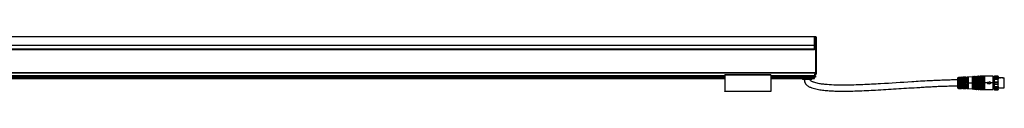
# Model space of a CAD drawing. Header units: millimetres. Extents: x -1015 to 3525, y 357 to 841.
# Tile 20 of 20: x 2443 to 3525, y 570 to 630. Entities that reach past the tile are written whole.
import ezdxf

# ---------------------------------------------------------------- set-up
doc = ezdxf.new("R2010")
doc.units = ezdxf.units.MM

# ---------------------------------------------------------------- blocks, each defined once
blk = doc.blocks.new('Drawing View6')
at = {"color": 7, "linetype": 'Continuous', "lineweight": 25}
for p, q in [((11.2, 46.9), (-1484.7, 46.9)), ((11.2, 37.7), (11.2, 46.9)), ((12.8, 46.9), (11.2, 46.9)), ((11.2, 46.9), (11.2, 37.7)), ((12.8, 37.7), (12.8, 46.9)), ((13.3, 46.4), (13.3, 37.7)), ((-1484.7, 37.7), (11.2, 37.7)), ((11.2, 33.2), (-1484.7, 33.2)), ((11.2, 32.9), (-1484.7, 32.9)), ((11.2, 33.2), (11.2, 37.7)), ((11.2, 33.2), (11.2, 32.9)), ((11.2, 32.9), (11.2, 32.9)), ((11.2, 37.7), (12.8, 37.7)), ((11.2, 37.7), (11.2, 32.4)), ((12.8, 7.7), (12.8, 37.7)), ((13.3, 37.7), (12.8, 37.7)), ((13.3, 37.7), (13.3, 14)), ((11.2, 32.4), (-1484.8, 32.4)), ((13.3, 11.8), (13.3, 7.7)), ((-1486.2, 7.7), (12.8, 7.7)), ((-1486.2, 7.4), (12.8, 7.4)), ((-1386.5, 4.3), (-87, 4.3)), ((-1386.5, 4.1), (-87, 4.1)), ((-1386.5, 2.8), (-87, 2.8)), ((-1386.5, 2.7), (-87, 2.7)), ((-1386.5, 1.8), (-87, 1.8)), ((-1386.5, 1), (-87, 1)), ((-1386.5, 0.9), (-87, 0.9)), ((-36.5, 4.9), (-87, 4.9)), ((-87, 4.7), (-87, -12.9)), ((-36.5, 4.7), (-87, 4.7)), ((-36.5, 4.7), (-36.5, -12.9)), ((-36.5, 4.3), (11.2, 4.3)), ((-36.5, 4.1), (11.2, 4.1)), ((-36.5, 2.8), (11.2, 2.8)), ((-36.5, 2.7), (11.2, 2.7)), ((-36.5, 1.8), (11.2, 1.8)), ((-36.5, 1), (11.2, 1)), ((-36.5, 0.9), (11.2, 0.9)), ((-1.8, 0.9), (-1.8, 0)), ((8.3, 0), (-1.8, 0)), ((8.3, 0), (8.3, 0.9)), ((12.3, 2.5), (11.2, 2.5)), ((11.2, 5.7), (11.2, 4.3)), ((11.2, 5.7), (12.8, 5.7)), ((11.2, 5.5), (12.8, 5.5)), ((11.2, 4.3), (11.2, 4.1)), ((11.2, 4.1), (11.2, 2.8)), ((12.3, 4), (11.2, 4)), ((11.2, 2.8), (11.2, 2.7)), ((11.2, 1.8), (11.2, 2.7)), ((11.2, 1), (11.2, 1.8)), ((11.2, 0.9), (11.2, 1)), ((12.3, 4), (12.3, 2.5)), ((13.3, 7.7), (12.8, 7.7)), ((12.8, 7.4), (12.8, 7.7)), ((12.8, 5.7), (12.8, 7.4)), ((12.8, 5.5), (12.8, 5.7)), ((13.3, 7.7), (13.3, 6)), ((168.4, 1.2), (168.4, -3.8)), ((172.7, 2.3), (169.4, 2.2)), ((169.4, 2.2), (169.4, -3.7)), ((170.3, -3.8), (170.3, 1.9)), ((170.5, -3.9), (170.5, 1.8)), ((170.6, 1.6), (170.6, -3.8)), ((171.1, 2.1), (170.9, 2.1)), ((170.9, 1.9), (170.9, 1.7)), ((171.1, 1.9), (170.9, 1.9)), ((171.1, 1.7), (170.9, 1.7)), ((171.1, 1.9), (171.1, 1.7)), ((171.5, -3.8), (171.5, 1.6)), ((171.6, 1.8), (171.6, -9.4)), ((171.8, 1.9), (171.8, -3.7)), ((172.7, -1.7), (172.7, 2.3)), ((172.9, 2.1), (172.9, -1.8)), ((173.8, 2), (173, 2)), ((173, 2), (173, -1.8)), ((173.8, -1.8), (173.8, 2)), ((174, -1.7), (174, 2.1)), ((177.5, 2.3), (174.2, 2.3)), ((174.2, 2.3), (174.2, -1.7)), ((175.1, -3.8), (175.1, 2)), ((175.3, -3.9), (175.3, 1.8)), ((175.4, 1.7), (175.4, -9.3)), ((175.7, 2), (175.9, 2)), ((175.7, 2), (175.7, 2)), ((175.9, 2), (175.7, 2)), ((175.7, 1.8), (175.9, 1.8)), ((175.9, 2), (175.9, 2)), ((176.2, -9.3), (176.2, 1.7)), ((176.4, 1.8), (176.4, -9.4)), ((176.6, 2), (176.6, -3.7)), ((177.5, -1.7), (177.5, 2.3)), ((177.7, 2.2), (177.7, -1.7)), ((178.7, 2), (177.8, 2)), ((177.8, 2), (177.8, -1.8)), ((178.7, -1.8), (178.7, 2)), ((178.8, -1.7), (178.8, 2.2)), ((179.7, 2.4), (179, 2.4)), ((179, 2.4), (179, -1.7)), ((179.7, -3.8), (179.7, 2.4)), ((185, 2.7), (180.2, 2.4)), ((180.2, 2.4), (180.2, -3.8)), ((185, -3.8), (185, 2.7)), ((185.2, 2.9), (185.2, -3.8)), ((185.7, 2.9), (185.7, -3.8)), ((187, 2.9), (185.9, 2.8)), ((185.9, 2.8), (185.9, -3.8)), ((187, -3.8), (187, 2.9)), ((187.2, 3), (187.2, -3.8)), ((187.7, 3.1), (187.7, -3.8)), ((189, 3), (187.9, 3)), ((187.9, 3), (187.9, -3.8)), ((189, -3.8), (189, 3)), ((189.2, 3.2), (189.2, -3.8)), ((189.7, 3.2), (189.7, -3.8)), ((191, 3.2), (189.9, 3.1)), ((189.9, 3.1), (189.9, -3.8)), ((191, -3.8), (191, 3.2)), ((191.2, 3.3), (191.2, -3.8)), ((191.7, 3.3), (191.7, -3.8)), ((193, 3.3), (191.9, 3.2)), ((191.9, 3.2), (191.9, -3.8)), ((193, -3.8), (193, 3.3)), ((193.2, 3.5), (193.2, -3.8)), ((193.7, 3.5), (193.7, -3.8)), ((195, 3.4), (193.9, 3.4)), ((193.9, 3.4), (193.9, -3.8)), ((195, -3.8), (195, 3.4)), ((195.2, 3.5), (195.2, -3.8)), ((195.7, 3.5), (195.7, -3.8)), ((197, 3.4), (195.9, 3.4)), ((195.9, 3.4), (195.9, -3.8)), ((197, -3.8), (197, 3.4)), ((197.2, 3.5), (197.2, -3.8)), ((197.7, 3.5), (197.7, -3.8)), ((207.4, 3.4), (197.9, 3.4)), ((197.9, 3.4), (197.9, -3.8)), ((207.4, -3.8), (207.4, 3.4)), ((208.7, 0.9), (207.4, 0.9)), ((208.7, 0.2), (209, 1)), ((209, 3.7), (208.7, 3.2)), ((208.7, 3.1), (209, 3.6)), ((208.7, 3.2), (208.7, 3.1)), ((208.7, 3.1), (213.2, 3.1)), ((208.7, 3.1), (208.7, 2)), ((209, 2.1), (208.7, 2)), ((208.7, 2), (208.7, 0.2)), ((208.7, 0.2), (213.2, 0.2)), ((208.7, 0.2), (208.7, -2.6)), ((212.9, 3.7), (209, 3.7)), ((209, 3.7), (209, 3.6)), ((209, 3.6), (212.9, 3.6)), ((209, 2.1), (209, 1.5)), ((209, 1.5), (209, 1)), ((209, 1), (212.9, 1)), ((209, 2.1), (212.9, 2.1)), ((213.2, 2), (212.9, 2.1)), ((213.2, 3.2), (212.9, 3.7)), ((212.9, 3.6), (212.9, 3.7)), ((212.9, 3.6), (213.2, 3.1)), ((212.9, 1.5), (212.9, 2.1)), ((212.9, 1), (212.9, 1.5)), ((212.9, 1), (213.2, 0.2)), ((213.2, 3.1), (213.2, 3.2)), ((213.2, 2), (213.2, 3.1)), ((213.2, 0.2), (213.2, 2)), ((213.6, 1.6), (213.2, 1.6)), ((213.2, -2.6), (213.2, 0.2)), ((213.6, 1.6), (213.8, 1.6)), ((214.6, 1.6), (213.8, 1.6)), ((214.6, 1.6), (214.8, 1.6)), ((215.6, 1.6), (214.8, 1.6)), ((215.6, 1.6), (215.8, 1.6)), ((216.6, 1.6), (215.8, 1.6)), ((216.6, 1.6), (216.8, 1.6)), ((217.6, 1.6), (216.8, 1.6)), ((217.6, 1.6), (217.8, 1.6)), ((218.6, 1.6), (217.8, 1.6)), ((218.6, 1.6), (219.8, 1.6)), ((219.8, -9.2), (219.8, 1.6)), ((168.4, -3.8), (168.4, -8.8)), ((168.4, -3.8), (169.4, -3.8)), ((169.4, -3.7), (169.4, -3.8)), ((170.3, -3.8), (169.4, -3.8)), ((169.4, -3.8), (169.4, -9.8)), ((169.4, -9.8), (172.7, -9.9)), ((170.3, -3.9), (170.3, -3.8)), ((170.3, -9.5), (170.3, -3.9)), ((170.5, -9.4), (170.5, -3.9)), ((170.6, -3.8), (170.6, -9.2)), ((170.9, -9.5), (171.1, -9.5)), ((170.9, -9.7), (171.1, -9.7)), ((170.9, -9.3), (171.1, -9.3)), ((170.9, -9.5), (170.9, -9.3)), ((171.1, -9.5), (171.1, -9.3)), ((171.5, -9.2), (171.5, -3.8)), ((171.8, -3.7), (171.8, -3.8)), ((171.8, -3.8), (171.8, -9.5)), ((175.1, -3.8), (171.8, -3.8)), ((172.7, -9.9), (172.7, -5.8)), ((172.9, -5.8), (172.9, -9.7)), ((173, -5.7), (173, -9.6)), ((173, -9.6), (173.8, -9.6)), ((173.5, -2.1), (173.3, -2.1)), ((173.3, -2.2), (173.5, -2.2)), ((173.3, -2.4), (173.5, -2.4)), ((173.5, -5.1), (173.3, -5.1)), ((173.3, -5.4), (173.5, -5.4)), ((173.5, -5.3), (173.3, -5.3)), ((173.5, -5.3), (173.5, -5.3)), ((173.8, -9.6), (173.8, -5.7)), ((174, -9.7), (174, -5.8)), ((174.2, -5.8), (174.2, -9.9)), ((174.2, -9.9), (177.5, -9.9)), ((175.1, -3.9), (175.1, -3.8)), ((175.1, -9.6), (175.1, -3.9)), ((175.3, -9.4), (175.3, -3.9)), ((175.9, -9.4), (175.7, -9.4)), ((175.9, -9.6), (175.7, -9.6)), ((175.7, -9.6), (175.7, -9.6)), ((175.7, -9.6), (175.9, -9.6)), ((175.9, -9.6), (175.9, -9.6)), ((176.6, -3.7), (176.6, -3.8)), ((176.6, -3.8), (176.6, -9.6)), ((179.7, -3.8), (176.6, -3.8)), ((177.5, -1.7), (177.5, -2)), ((177.5, -9.9), (177.5, -5.8)), ((177.7, -1.9), (177.7, -1.9)), ((177.7, -1.9), (177.7, -1.9)), ((177.7, -1.9), (177.7, -1.9)), ((177.7, -1.9), (177.7, -1.9)), ((177.7, -5.6), (177.7, -5.6)), ((177.7, -5.6), (177.7, -5.6)), ((177.7, -5.6), (177.7, -5.6)), ((177.7, -5.8), (177.7, -9.8)), ((177.9, -5.4), (177.8, -5.4)), ((177.8, -5.7), (177.8, -9.6)), ((177.8, -9.6), (178.7, -9.6)), ((178.2, -5.3), (178, -5.3)), ((178.3, -2.1), (178.1, -2.1)), ((178.1, -2.2), (178.3, -2.2)), ((178.3, -5.3), (178.1, -5.3)), ((178.1, -5.4), (178.3, -5.4)), ((178.3, -2.2), (178.4, -2.2)), ((178.4, -5.3), (178.3, -5.3)), ((178.7, -9.6), (178.7, -5.7)), ((178.8, -1.7), (178.8, -1.8)), ((178.8, -1.8), (178.9, -1.8)), ((178.8, -1.8), (178.9, -1.8)), ((178.8, -1.8), (178.9, -1.8)), ((178.8, -1.8), (178.9, -1.8)), ((178.8, -1.8), (178.8, -1.8)), ((178.9, -5.7), (178.8, -5.7)), ((178.8, -5.7), (178.9, -5.7)), ((178.8, -5.7), (178.8, -5.8)), ((178.8, -5.7), (178.8, -5.7)), ((178.8, -9.8), (178.8, -5.8)), ((179, -5.9), (179, -5.7)), ((179, -5.9), (179, -10)), ((179, -10), (179.7, -10)), ((179.7, -3.8), (180.2, -3.8)), ((179.7, -3.9), (179.7, -3.8)), ((179.7, -10), (179.7, -3.9)), ((180.2, -3.8), (185, -3.8)), ((180.2, -3.8), (180.2, -3.9)), ((180.2, -3.9), (180.2, -10)), ((180.2, -10), (185, -10.3)), ((185, -3.8), (185.2, -3.8)), ((185, -3.9), (185, -3.8)), ((185, -10.3), (185, -3.9)), ((185.4, -3.8), (185.2, -3.8)), ((185.2, -3.8), (185.2, -3.9)), ((185.2, -3.9), (185.2, -10.5)), ((185.7, -3.8), (185.4, -3.8)), ((185.7, -3.8), (185.9, -3.8)), ((185.7, -3.8), (185.7, -10.5)), ((185.9, -3.8), (185.9, -3.9)), ((185.9, -3.8), (185.9, -3.8)), ((187, -3.8), (185.9, -3.8)), ((185.9, -3.9), (185.9, -10.4)), ((185.9, -10.4), (187, -10.5)), ((187, -3.9), (187, -3.8)), ((187, -3.8), (187.2, -3.8)), ((187, -10.5), (187, -3.9)), ((187.4, -3.8), (187.2, -3.8)), ((187.2, -3.8), (187.2, -3.9)), ((187.2, -3.9), (187.2, -10.6)), ((187.7, -3.8), (187.4, -3.8)), ((187.7, -3.8), (187.9, -3.8)), ((187.7, -3.8), (187.7, -10.7)), ((187.9, -3.8), (187.9, -3.8)), ((187.9, -3.8), (187.9, -3.9)), ((189, -3.8), (187.9, -3.8)), ((187.9, -3.9), (187.9, -10.6)), ((187.9, -10.6), (189, -10.6)), ((189, -3.8), (189.2, -3.8)), ((189, -3.9), (189, -3.8)), ((189, -10.6), (189, -3.9)), ((189.2, -3.8), (189.2, -3.9)), ((189.4, -3.8), (189.2, -3.8)), ((189.2, -3.9), (189.2, -10.8)), ((189.7, -3.8), (189.4, -3.8)), ((189.7, -3.8), (189.9, -3.8)), ((189.7, -3.8), (189.7, -10.8)), ((189.9, -3.8), (189.9, -3.8)), ((189.9, -3.8), (189.9, -3.9)), ((191, -3.8), (189.9, -3.8)), ((189.9, -3.9), (189.9, -10.7)), ((189.9, -10.7), (191, -10.8)), ((191, -3.9), (191, -3.8)), ((191, -3.8), (191.2, -3.8)), ((191, -10.8), (191, -3.9)), ((191.4, -3.8), (191.2, -3.8)), ((191.2, -3.8), (191.2, -3.9)), ((191.2, -3.9), (191.2, -10.9)), ((191.7, -3.8), (191.4, -3.8)), ((191.7, -3.8), (191.9, -3.8)), ((191.7, -3.8), (191.7, -10.9)), ((191.9, -3.8), (191.9, -3.8)), ((191.9, -3.8), (191.9, -3.9)), ((193, -3.8), (191.9, -3.8)), ((191.9, -3.9), (191.9, -10.8)), ((193, -3.8), (193.2, -3.8)), ((193, -3.9), (193, -3.8)), ((193, -10.9), (193, -3.9)), ((193.2, -3.8), (193.2, -3.9)), ((193.4, -3.8), (193.2, -3.8)), ((193.2, -3.9), (193.2, -11.1)), ((193.7, -3.8), (193.4, -3.8)), ((193.7, -3.8), (193.9, -3.8)), ((193.7, -3.8), (193.7, -11.1)), ((193.9, -3.8), (193.9, -3.9)), ((195, -3.8), (193.9, -3.8)), ((193.9, -3.9), (193.9, -10.9)), ((195, -3.8), (195.2, -3.8)), ((195, -3.9), (195, -3.8)), ((195, -10.9), (195, -3.9)), ((195.4, -3.8), (195.2, -3.8)), ((195.2, -3.8), (195.2, -3.9)), ((195.2, -3.9), (195.2, -11.1)), ((195.7, -3.8), (195.4, -3.8)), ((195.7, -3.8), (195.9, -3.8)), ((195.7, -3.8), (195.7, -11.1)), ((195.9, -3.8), (195.9, -3.9)), ((197, -3.8), (195.9, -3.8)), ((195.9, -3.9), (195.9, -10.9)), ((197, -3.8), (197.2, -3.8)), ((197, -3.9), (197, -3.8)), ((197, -10.9), (197, -3.9)), ((197.4, -3.8), (197.2, -3.8)), ((197.2, -3.8), (197.2, -3.9)), ((197.2, -3.9), (197.2, -11.1)), ((197.7, -3.8), (197.4, -3.8)), ((197.7, -3.8), (197.9, -3.8)), ((197.7, -3.8), (197.7, -11.1)), ((197.9, -3.8), (197.9, -3.9)), ((199.3, -3.8), (197.9, -3.8)), ((197.9, -3.9), (197.9, -10.9)), ((201.2, -3.8), (199.5, -3.8)), ((201.2, -2.9), (201.2, -3.8)), ((201.2, -2.9), (203.7, -2.9)), ((201.2, -3.8), (201.2, -4.7)), ((203.7, -4.7), (201.2, -4.7)), ((203.7, -2.3), (203.7, -2.9)), ((203.7, -2.3), (205.7, -3.8)), ((205.7, -3.8), (203.7, -5.3)), ((203.7, -4.7), (203.7, -5.3)), ((207.4, -3.8), (205.7, -3.8)), ((207.4, -10.9), (207.4, -3.8)), ((208.7, -3.8), (207.4, -3.8)), ((207.4, -8.5), (208.7, -8.5)), ((208.7, -2.6), (213.2, -2.6)), ((208.7, -7.8), (213.2, -7.8)), ((208.7, -9.6), (209, -9.7)), ((208.7, -10.7), (213.2, -10.7)), ((208.7, -2.6), (208.7, -5.1)), ((209, -2.9), (208.7, -2.6)), ((208.7, -5.1), (209, -4.7)), ((208.7, -5.1), (213.2, -5.1)), ((208.7, -5.1), (208.7, -7.8)), ((209, -8.6), (208.7, -7.8)), ((208.7, -7.8), (208.7, -9.6)), ((208.7, -9.6), (208.7, -10.7)), ((209, -11.2), (208.7, -10.7)), ((208.7, -10.7), (208.7, -10.8)), ((208.7, -10.8), (209, -11.3)), ((209, -2.9), (209, -3.8)), ((209, -3.8), (209, -4.7)), ((209, -4.7), (212.9, -4.7)), ((209, -8.6), (209, -9.1)), ((209, -9.1), (209, -9.7)), ((209, -9.7), (212.9, -9.7)), ((209, -2.9), (212.9, -2.9)), ((209, -8.6), (212.9, -8.6)), ((213.2, -2.6), (212.9, -2.9)), ((213.2, -7.8), (212.9, -8.6)), ((213.2, -10.7), (212.9, -11.2)), ((212.9, -3.8), (212.9, -2.9)), ((212.9, -4.7), (212.9, -3.8)), ((212.9, -4.7), (213.2, -5.1)), ((212.9, -9.1), (212.9, -8.6)), ((212.9, -9.7), (212.9, -9.1)), ((212.9, -9.7), (213.2, -9.6)), ((212.9, -11.3), (213.2, -10.8)), ((213.2, -5.1), (213.2, -2.6)), ((213.2, -7.8), (213.2, -5.1)), ((213.2, -9.6), (213.2, -7.8)), ((213.2, -9.2), (214.1, -9.2)), ((213.2, -10.7), (213.2, -9.6)), ((213.2, -10.8), (213.2, -10.7)), ((214.1, -9.2), (214.3, -9.2)), ((214.3, -9.2), (215.1, -9.2)), ((215.1, -9.2), (215.3, -9.2)), ((215.3, -9.2), (216.1, -9.2)), ((216.1, -9.2), (216.3, -9.2)), ((216.3, -9.2), (217.1, -9.2)), ((217.1, -9.2), (217.3, -9.2)), ((217.3, -9.2), (218.1, -9.2)), ((218.1, -9.2), (218.4, -9.2)), ((218.4, -9.2), (219, -9.2)), ((219, -9.2), (219.8, -9.2)), ((-87, -12.9), (-36.5, -12.9)), ((-36.5, -13.1), (-87, -13.1)), ((191.9, -10.8), (193, -10.9)), ((193.9, -10.9), (195, -10.9)), ((195.9, -10.9), (197, -10.9)), ((197.9, -10.9), (207.4, -10.9)), ((209, -11.2), (209, -11.3)), ((209, -11.3), (212.9, -11.3)), ((209, -11.2), (212.9, -11.2)), ((212.9, -11.3), (212.9, -11.2))]:
    blk.add_line(p, q, dxfattribs=at)
at = {"color": 7, "linetype": 'Continuous', "lineweight": 25, "flags": 128}
for points in [[(12.8, 7.4), (12.8, 7.4), (12.9, 7.4), (13, 7.5), (13.1, 7.5), (13.2, 7.5), (13.2, 7.6), (13.2, 7.6), (13.3, 7.7)], [(12.8, 5.7), (12.8, 5.7), (12.9, 5.8), (13, 5.8), (13.1, 5.8), (13.2, 5.9), (13.2, 5.9), (13.2, 5.9), (13.3, 6)], [(175.9, 2.2), (175.8, 2.2), (175.7, 2.2)], [(175.7, -9.8), (175.9, -9.8), (175.9, -9.8)], [(178.1, -2.4), (178.3, -2.4), (178.3, -2.4)], [(178.3, -5.1), (178.2, -5.1), (178.1, -5.1)]]:
    blk.add_lwpolyline(points, dxfattribs=at)
at = {"color": 7, "linetype": 'Continuous', "lineweight": 25}
for centre, radius, start, end in [((12.8, 46.4), 0.5, 0, 90), ((12.8, 6), 0.5, 270, 360), ((169.5, 1.2), 1, 90.9414, 180), ((172.7, 2.1), 0.2, 19.064, 90.9414), ((173, 2.2), 0.2, 199.064, 270), ((173.8, 2.2), 0.2, 270, 344.7892), ((174.2, 2.1), 0.2, 90.9414, 164.7892), ((177.5, 2.1), 0.2, 7.4808, 90.9414), ((177.8, 2.2), 0.2, 187.4808, 270), ((178.7, 2.2), 0.2, 270, 356.2939), ((179, 2.2), 0.2, 90.9414, 176.2939), ((179.6, 10.4), 8, 270.9414, 274.0718), ((185, 2.9), 0.2, 274.0718, 340.4937), ((185.4, 2.8), 0.3, 27.65, 160.4937), ((185.9, 3), 0.2, 207.65, 274.0718), ((187, 3.1), 0.2, 274.0718, 340.4937), ((187.4, 2.9), 0.3, 27.65, 160.4937), ((187.9, 3.2), 0.2, 207.65, 274.0718), ((189, 3.2), 0.2, 274.0718, 340.4937), ((189.4, 3.1), 0.3, 27.65, 160.4937), ((189.9, 3.3), 0.2, 207.65, 274.0718), ((191, 3.4), 0.2, 274.0718, 340.4937), ((191.4, 3.2), 0.3, 27.65, 160.4937), ((191.9, 3.4), 0.2, 207.65, 274.0718), ((193, 3.5), 0.2, 274.0718, 340.4937), ((193.4, 3.4), 0.3, 23.5782, 160.4937), ((193.9, 3.6), 0.2, 203.5782, 270), ((195, 3.6), 0.2, 270, 336.4218), ((195.4, 3.4), 0.3, 23.5782, 156.4218), ((195.9, 3.6), 0.2, 203.5782, 270), ((197, 3.6), 0.2, 270, 336.4218), ((197.4, 3.4), 0.3, 23.5782, 156.4218), ((197.9, 3.6), 0.2, 203.5782, 270), ((169.5, -8.8), 1, 180, 269.0586), ((172.7, -9.7), 0.2, 269.0586, 340.936), ((173, -9.8), 0.2, 90, 160.936), ((173.8, -9.8), 0.2, 15.2108, 90), ((174.2, -9.7), 0.2, 195.2108, 269.0586), ((177.5, -9.7), 0.2, 269.0586, 352.5192), ((177.8, -9.8), 0.2, 90, 172.5192), ((180.2, -2.3), 2.07, 176.6465, 180.9093), ((178.7, -9.8), 0.2, 3.7061, 90), ((179, -9.8), 0.2, 183.7061, 269.0586), ((179.6, -18), 8, 85.9282, 89.0586), ((185, -10.5), 0.2, 19.5063, 85.9282), ((185.4, -10.4), 0.3, 199.5063, 332.35), ((185.9, -10.6), 0.2, 85.9282, 152.35), ((187, -10.7), 0.2, 19.5063, 85.9282), ((187.4, -10.5), 0.3, 199.5063, 332.35), ((187.9, -10.8), 0.2, 85.9282, 152.35), ((189, -10.8), 0.2, 19.5063, 85.9282), ((189.4, -10.7), 0.3, 199.5063, 332.35), ((189.9, -10.9), 0.2, 85.9282, 152.35), ((191, -11), 0.2, 19.5063, 85.9282), ((191.4, -10.8), 0.3, 199.5063, 332.35), ((191.9, -11), 0.2, 85.9282, 152.35), ((193, -11.1), 0.2, 19.5063, 85.9282), ((193.4, -10.9), 0.3, 199.5063, 336.4218), ((193.9, -11.1), 0.2, 90, 156.4218), ((195, -11.1), 0.2, 23.5782, 90), ((195.4, -10.9), 0.3, 203.5782, 336.4218), ((195.9, -11.1), 0.2, 90, 156.4218), ((197, -11.1), 0.2, 23.5782, 90), ((197.4, -10.9), 0.3, 203.5782, 336.4218), ((197.9, -11.1), 0.2, 90, 156.4218)]:
    blk.add_arc(centre, radius, start, end, dxfattribs=at)
for points, knots in [([(13.3, 14), (13.3, 13.9), (13.2, 13.8), (13.2, 13.7), (13.2, 13.6), (13.2, 13.3), (13.2, 13.1), (13.2, 12.7), (13.2, 12.5), (13.2, 12.2), (13.2, 12.1), (13.2, 12), (13.3, 11.9), (13.3, 11.8)], [0, 0, 0, 0, 0.125, 0.125, 0.25, 0.25, 0.5, 0.5, 0.75, 0.75, 0.875, 0.875, 1, 1, 1, 1]), ([(-87, 4.7), (-87, 4.7), (-87, 4.8), (-87, 4.8), (-87, 4.9), (-87, 4.9), (-87, 4.9), (-87, 4.9)], [0, 0, 0, 0, 0.213617, 0.427234, 0.64085, 0.854467, 1, 1, 1, 1]), ([(-36.5, 4.9), (-36.5, 4.9), (-36.5, 4.9), (-36.5, 4.9), (-36.5, 4.8), (-36.5, 4.8), (-36.5, 4.7), (-36.5, 4.7)], [0, 0, 0, 0, 0.145533, 0.35915, 0.572766, 0.786383, 1, 1, 1, 1]), ([(0, 0), (0.1, -0.9), (0.3, -2.6), (1.4, -4.7), (2.7, -6.1), (4.1, -7.2), (5.5, -8), (7, -8.7), (9.8, -9.8), (14.1, -10.9), (20, -11.8), (26, -12.4), (32.1, -12.7), (42.8, -13), (58.3, -12.7), (79.3, -11.7), (101, -10.3), (118.2, -9.2), (130.1, -8.5), (136.4, -8.1), (141.6, -7.9), (146.2, -7.6), (150.6, -7.4), (155.9, -7.3), (162, -7.1), (166.2, -7.1), (168.4, -7)], [0, 0, 0, 0, 0.01549, 0.028834, 0.040071, 0.049451, 0.059342, 0.068165, 0.077135, 0.110812, 0.145272, 0.180041, 0.214776, 0.249589, 0.365641, 0.48164, 0.611595, 0.741531, 0.779646, 0.816252, 0.850376, 0.870188, 0.895757, 0.926517, 0.961647, 1, 1, 1, 1]), ([(170.9, 2.1), (170.9, 2.1), (170.7, 2.1), (170.4, 2), (170.3, 1.9), (170.3, 1.9), (170.3, 1.9)], [0, 0, 0, 0, 0.267981, 0.546138, 0.772629, 1, 1, 1, 1]), ([(170.5, 1.8), (170.5, 1.8), (170.5, 1.8), (170.6, 1.9), (170.8, 1.9), (170.9, 1.9), (170.9, 1.9)], [0, 0, 0, 0, 0.251896, 0.502235, 0.751514, 1, 1, 1, 1]), ([(170.9, 1.7), (170.9, 1.7), (170.8, 1.7), (170.7, 1.7), (170.7, 1.7), (170.7, 1.7), (170.6, 1.6)], [0, 0, 0, 0, 0.243752, 0.493162, 0.746575, 1, 1, 1, 1]), ([(170.9, 1.9), (170.9, 1.9), (170.9, 2), (170.9, 2), (170.9, 2.1), (170.9, 2.1), (170.9, 2.1)], [0, 0, 0, 0, 0.244355, 0.500002, 0.755649, 1, 1, 1, 1]), ([(171.8, 1.9), (171.8, 1.9), (171.8, 2), (171.7, 2), (171.6, 2), (171.5, 2.1), (171.4, 2.1), (171.2, 2.1), (171.1, 2.1)], [0, 0, 0, 0, 0.250831, 0.3796, 0.511972, 0.643916, 0.77138, 1, 1, 1, 1]), ([(171.1, 1.9), (171.1, 1.9), (171.1, 2), (171.1, 2), (171.1, 2.1), (171.1, 2.1), (171.1, 2.1)], [0, 0, 0, 0, 0.251175, 0.5, 0.748825, 1, 1, 1, 1]), ([(171.5, 1.6), (171.4, 1.7), (171.4, 1.7), (171.4, 1.7), (171.3, 1.7), (171.2, 1.7), (171.1, 1.7)], [0, 0, 0, 0, 0.25281, 0.507519, 0.757887, 1, 1, 1, 1]), ([(171.1, 1.9), (171.2, 1.9), (171.2, 1.9), (171.4, 1.9), (171.5, 1.9), (171.6, 1.8), (171.6, 1.8), (171.6, 1.8)], [0, 0, 0, 0, 0.124996, 0.24988, 0.498893, 0.748923, 1, 1, 1, 1]), ([(175.3, 2.1), (175.3, 2.1), (175.2, 2.1), (175.1, 2.1), (175.1, 2), (175.1, 2), (175.1, 2)], [0, 0, 0, 0, 0.239026, 0.480872, 0.740027, 1, 1, 1, 1]), ([(175.7, 2.2), (175.7, 2.2), (175.5, 2.2), (175.4, 2.1), (175.3, 2.1)], [0, 0, 0, 0, 0.494912, 1, 1, 1, 1]), ([(175.5, 1.9), (175.5, 2), (175.4, 2), (175.4, 2.1), (175.4, 2.1), (175.4, 2.1), (175.3, 2.1)], [0, 0, 0, 0, 0.242379, 0.500002, 0.757624, 1, 1, 1, 1]), ([(175.3, 1.8), (175.3, 1.8), (175.3, 1.9), (175.3, 1.9), (175.4, 1.9), (175.4, 1.9), (175.5, 1.9)], [0, 0, 0, 0, 0.251205, 0.501514, 0.751016, 1, 1, 1, 1]), ([(175.4, 1.7), (175.5, 1.7), (175.5, 1.7), (175.5, 1.7), (175.6, 1.8), (175.7, 1.8), (175.7, 1.8)], [0, 0, 0, 0, 0.285261, 0.56524, 0.782325, 1, 1, 1, 1]), ([(175.5, 1.9), (175.5, 1.9), (175.6, 2), (175.7, 2), (175.7, 2)], [0, 0, 0, 0, 0.502831, 1, 1, 1, 1]), ([(175.5, 1.9), (175.5, 1.9), (175.6, 2), (175.7, 2), (175.7, 2)], [0, 0, 0, 0, 0.5005202, 1, 1, 1, 1]), ([(176.5, 2.1), (176.5, 2.1), (176.4, 2.1), (176.3, 2.2), (176.1, 2.2), (176, 2.2), (175.9, 2.2)], [0, 0, 0, 0, 0.256096, 0.509575, 0.755037, 1, 1, 1, 1]), ([(175.9, 2), (176, 2), (176.1, 2), (176.2, 2), (176.3, 1.9), (176.3, 1.9), (176.4, 1.9)], [0, 0, 0, 0, 0.252641, 0.502481, 0.751075, 1, 1, 1, 1]), ([(175.9, 2), (176, 2), (176.1, 2), (176.2, 1.9), (176.3, 1.9), (176.3, 1.9), (176.4, 1.9)], [0, 0, 0, 0, 0.244596, 0.492542, 0.744221, 1, 1, 1, 1]), ([(175.9, 1.8), (176, 1.8), (176.1, 1.8), (176.2, 1.7), (176.2, 1.7), (176.2, 1.7), (176.2, 1.7)], [0, 0, 0, 0, 0.276915, 0.553061, 0.773142, 1, 1, 1, 1]), ([(176.4, 1.9), (176.4, 1.9), (176.4, 2), (176.4, 2), (176.5, 2.1), (176.5, 2.1), (176.5, 2.1)], [0, 0, 0, 0, 0.242196, 0.499996, 0.757799, 1, 1, 1, 1]), ([(176.4, 1.9), (176.4, 1.9), (176.4, 1.9), (176.4, 1.8), (176.4, 1.8)], [0, 0, 0, 0, 0.499413, 1, 1, 1, 1]), ([(176.6, 2), (176.6, 2), (176.6, 2.1), (176.5, 2.1), (176.5, 2.1)], [0, 0, 0, 0, 0.493619, 1, 1, 1, 1]), ([(168.4, -0.5), (166.3, -0.6), (162.1, -0.6), (156.4, -0.7), (151.6, -0.9), (147.7, -1.1), (144.2, -1.2), (140.8, -1.4), (132.1, -1.8), (113.1, -3), (88.8, -4.6), (64.3, -5.9), (48, -6.4), (34.9, -6.3), (26.8, -5.9), (20.3, -5.3), (16.2, -4.7), (12.9, -3.9), (10.8, -3.3), (9, -2.5), (7.8, -1.8), (6.9, -1.1), (6.5, -0.5), (6.5, -0.2), (6.5, 0)], [0, 0, 0, 0, 0.040311, 0.075689, 0.104924, 0.127388, 0.147909, 0.168746, 0.189869, 0.307522, 0.51773, 0.637158, 0.756729, 0.81659, 0.87654, 0.906434, 0.93613, 0.951963, 0.968649, 0.976684, 0.986094, 0.994498, 0.997259, 1, 1, 1, 1]), ([(170.3, -9.5), (170.3, -9.5), (170.3, -9.5), (170.4, -9.6), (170.5, -9.6), (170.6, -9.6), (170.7, -9.7), (170.9, -9.7), (170.9, -9.7)], [0, 0, 0, 0, 0.249647, 0.378944, 0.511627, 0.643499, 0.770892, 1, 1, 1, 1]), ([(170.9, -9.5), (170.9, -9.5), (170.8, -9.5), (170.6, -9.5), (170.5, -9.4), (170.5, -9.4), (170.5, -9.4)], [0, 0, 0, 0, 0.248517, 0.49779, 0.748323, 1, 1, 1, 1]), ([(170.6, -9.2), (170.7, -9.3), (170.7, -9.3), (170.7, -9.3), (170.8, -9.3), (170.9, -9.3), (170.9, -9.3)], [0, 0, 0, 0, 0.2528102, 0.5075185, 0.7578875, 1, 1, 1, 1]), ([(170.9, -9.5), (170.9, -9.5), (170.9, -9.6), (170.9, -9.6), (170.9, -9.7), (170.9, -9.7), (170.9, -9.7)], [0, 0, 0, 0, 0.251195, 0.500058, 0.748854, 1, 1, 1, 1]), ([(171.1, -9.3), (171.2, -9.3), (171.3, -9.3), (171.4, -9.3), (171.4, -9.3), (171.4, -9.3), (171.5, -9.2)], [0, 0, 0, 0, 0.243752, 0.493162, 0.746575, 1, 1, 1, 1]), ([(171.1, -9.7), (171.2, -9.7), (171.4, -9.7), (171.5, -9.7), (171.7, -9.6), (171.8, -9.6), (171.8, -9.5), (171.8, -9.5)], [0, 0, 0, 0, 0.238715, 0.362443, 0.48686, 0.741684, 1, 1, 1, 1]), ([(171.1, -9.5), (171.1, -9.5), (171.1, -9.6), (171.1, -9.6), (171.1, -9.7), (171.1, -9.7), (171.1, -9.7)], [0, 0, 0, 0, 0.244222, 0.499941, 0.755691, 1, 1, 1, 1]), ([(171.6, -9.4), (171.6, -9.4), (171.6, -9.4), (171.5, -9.5), (171.4, -9.5), (171.2, -9.5), (171.2, -9.5), (171.1, -9.5)], [0, 0, 0, 0, 0.251317, 0.501216, 0.750175, 0.875047, 1, 1, 1, 1]), ([(172.7, -1.7), (172.7, -1.8), (172.7, -2), (172.9, -2.2), (173, -2.3), (173.2, -2.4), (173.3, -2.4), (173.3, -2.4)], [0, 0, 0, 0, 0.251806, 0.512867, 0.757708, 0.878904, 1, 1, 1, 1]), ([(173.3, -5.1), (173.3, -5.2), (173.1, -5.2), (173, -5.3), (172.8, -5.4), (172.7, -5.6), (172.7, -5.7), (172.7, -5.8)], [0, 0, 0, 0, 0.241139, 0.362915, 0.491028, 0.735251, 1, 1, 1, 1]), ([(173.3, -2.2), (173.3, -2.2), (173.3, -2.2), (173.1, -2.2), (173, -2.1), (172.9, -1.9), (172.9, -1.8), (172.9, -1.8)], [0, 0, 0, 0, 0.124681, 0.249706, 0.498756, 0.748856, 1, 1, 1, 1]), ([(172.9, -5.8), (172.9, -5.7), (172.9, -5.6), (173, -5.4), (173.1, -5.3), (173.3, -5.3), (173.3, -5.3), (173.3, -5.3)], [0, 0, 0, 0, 0.251388, 0.501452, 0.750357, 0.875313, 1, 1, 1, 1]), ([(173.3, -2.1), (173.3, -2.1), (173.2, -2.1), (173.1, -2), (173.1, -1.9), (173.1, -1.8), (173, -1.8)], [0, 0, 0, 0, 0.275977, 0.551671, 0.772108, 1, 1, 1, 1]), ([(173, -5.7), (173.1, -5.7), (173.1, -5.6), (173.1, -5.5), (173.2, -5.5), (173.3, -5.4), (173.3, -5.4)], [0, 0, 0, 0, 0.2852611, 0.56524, 0.7823246, 1, 1, 1, 1]), ([(173.3, -2.4), (173.3, -2.4), (173.3, -2.3), (173.3, -2.3), (173.3, -2.2), (173.3, -2.2), (173.3, -2.2)], [0, 0, 0, 0, 0.243207, 0.499872, 0.756606, 1, 1, 1, 1]), ([(173.3, -5.1), (173.3, -5.2), (173.3, -5.2), (173.3, -5.3), (173.3, -5.3), (173.3, -5.3), (173.3, -5.3)], [0, 0, 0, 0, 0.251401, 0.499942, 0.748554, 1, 1, 1, 1]), ([(173.5, -2.4), (173.6, -2.4), (173.8, -2.3), (174.1, -2.2), (174.2, -1.9), (174.2, -1.8), (174.2, -1.7)], [0, 0, 0, 0, 0.267094, 0.544672, 0.771233, 1, 1, 1, 1]), ([(174, -1.7), (174, -1.8), (174, -1.9), (173.9, -2.1), (173.8, -2.2), (173.6, -2.2), (173.6, -2.2), (173.5, -2.2)], [0, 0, 0, 0, 0.251331, 0.501166, 0.750173, 0.875215, 1, 1, 1, 1]), ([(173.5, -2.2), (173.6, -2.2), (173.6, -2.2), (173.7, -2.2), (173.8, -2.2), (173.8, -2.2)], [0, 0, 0, 0, 0.332561, 0.670203, 1, 1, 1, 1]), ([(173.5, -2.4), (173.5, -2.4), (173.5, -2.3), (173.5, -2.3), (173.5, -2.2), (173.5, -2.2), (173.5, -2.2)], [0, 0, 0, 0, 0.251426, 0.499997, 0.748572, 1, 1, 1, 1]), ([(174.2, -5.8), (174.2, -5.7), (174.2, -5.6), (174, -5.3), (173.8, -5.2), (173.7, -5.2), (173.6, -5.1), (173.5, -5.1)], [0, 0, 0, 0, 0.252766, 0.513057, 0.759813, 0.879584, 1, 1, 1, 1]), ([(173.5, -5.1), (173.5, -5.2), (173.5, -5.2), (173.5, -5.3), (173.5, -5.3), (173.5, -5.3), (173.5, -5.3)], [0, 0, 0, 0, 0.243241, 0.500063, 0.756851, 1, 1, 1, 1]), ([(173.8, -1.8), (173.8, -1.8), (173.8, -1.9), (173.8, -2), (173.7, -2.1), (173.6, -2.1), (173.5, -2.1)], [0, 0, 0, 0, 0.286333, 0.566645, 0.783294, 1, 1, 1, 1]), ([(173.5, -5.3), (173.6, -5.3), (173.6, -5.3), (173.7, -5.3), (173.8, -5.4), (173.8, -5.4)], [0, 0, 0, 0, 0.375963, 0.752691, 1, 1, 1, 1]), ([(173.5, -5.4), (173.5, -5.4), (173.5, -5.4), (173.5, -5.3), (173.5, -5.3), (173.5, -5.3), (173.5, -5.3)], [0, 0, 0, 0, 0.316798, 0.633595, 0.950393, 1, 1, 1, 1]), ([(173.5, -5.4), (173.6, -5.4), (173.7, -5.5), (173.8, -5.5), (173.8, -5.6), (173.8, -5.7), (173.8, -5.7)], [0, 0, 0, 0, 0.276915, 0.553061, 0.773141, 1, 1, 1, 1]), ([(173.8, -5.4), (173.8, -5.4), (173.9, -5.4), (174, -5.6), (174, -5.7), (174, -5.8)], [0, 0, 0, 0, 0.250133, 0.624434, 1, 1, 1, 1]), ([(175.1, -9.6), (175.1, -9.6), (175.1, -9.6), (175.1, -9.7), (175.2, -9.7), (175.3, -9.7), (175.3, -9.7)], [0, 0, 0, 0, 0.245969, 0.503548, 0.759319, 1, 1, 1, 1]), ([(175.5, -9.5), (175.4, -9.5), (175.4, -9.5), (175.3, -9.5), (175.3, -9.5), (175.3, -9.4), (175.3, -9.4)], [0, 0, 0, 0, 0.249096, 0.498873, 0.749206, 1, 1, 1, 1]), ([(175.5, -9.5), (175.5, -9.6), (175.4, -9.6), (175.4, -9.7), (175.4, -9.7), (175.4, -9.7), (175.3, -9.7)], [0, 0, 0, 0, 0.242378, 0.5, 0.757622, 1, 1, 1, 1]), ([(175.3, -9.7), (175.4, -9.7), (175.5, -9.8), (175.7, -9.8), (175.7, -9.8)], [0, 0, 0, 0, 0.505591, 1, 1, 1, 1]), ([(175.7, -9.4), (175.7, -9.4), (175.6, -9.4), (175.5, -9.3), (175.5, -9.3), (175.5, -9.3), (175.4, -9.3)], [0, 0, 0, 0, 0.276915, 0.553061, 0.773141, 1, 1, 1, 1]), ([(175.7, -9.6), (175.7, -9.6), (175.6, -9.6), (175.5, -9.5), (175.5, -9.5)], [0, 0, 0, 0, 0.497154, 1, 1, 1, 1]), ([(175.7, -9.6), (175.7, -9.6), (175.6, -9.6), (175.5, -9.5), (175.5, -9.5)], [0, 0, 0, 0, 0.499498, 1, 1, 1, 1]), ([(175.9, -9.8), (176, -9.8), (176.1, -9.8), (176.3, -9.8), (176.4, -9.7), (176.5, -9.7), (176.5, -9.7)], [0, 0, 0, 0, 0.24505, 0.490242, 0.743735, 1, 1, 1, 1]), ([(176.2, -9.3), (176.2, -9.3), (176.2, -9.3), (176.2, -9.3), (176.1, -9.4), (176, -9.4), (175.9, -9.4)], [0, 0, 0, 0, 0.285261, 0.56524, 0.782325, 1, 1, 1, 1]), ([(176.4, -9.5), (176.3, -9.5), (176.3, -9.5), (176.2, -9.5), (176.1, -9.6), (176, -9.6), (175.9, -9.6)], [0, 0, 0, 0, 0.255791, 0.507474, 0.755416, 1, 1, 1, 1]), ([(176.4, -9.5), (176.3, -9.5), (176.3, -9.5), (176.2, -9.6), (176.1, -9.6), (176, -9.6), (175.9, -9.6)], [0, 0, 0, 0, 0.248855, 0.497424, 0.747288, 1, 1, 1, 1]), ([(176.4, -9.4), (176.4, -9.4), (176.4, -9.5), (176.4, -9.5), (176.4, -9.5)], [0, 0, 0, 0, 0.50105, 1, 1, 1, 1]), ([(176.4, -9.5), (176.4, -9.5), (176.4, -9.6), (176.4, -9.6), (176.5, -9.7), (176.5, -9.7), (176.5, -9.7)], [0, 0, 0, 0, 0.2422, 0.500002, 0.757803, 1, 1, 1, 1]), ([(176.5, -9.7), (176.6, -9.7), (176.6, -9.7), (176.6, -9.6), (176.6, -9.6)], [0, 0, 0, 0, 0.543505, 1, 1, 1, 1]), ([(177.7, -1.9), (177.7, -1.9), (177.6, -1.9), (177.6, -1.9), (177.5, -1.9), (177.5, -2)], [0, 0, 0, 0, 0.340848, 0.681695, 1, 1, 1, 1]), ([(177.5, -2), (177.5, -2), (177.6, -2.2), (177.8, -2.3), (178, -2.4), (178.1, -2.4), (178.1, -2.4)], [0, 0, 0, 0, 0.293182, 0.56768, 0.777815, 1, 1, 1, 1]), ([(178.1, -5.1), (178.1, -5.1), (177.9, -5.2), (177.8, -5.2), (177.6, -5.4), (177.5, -5.5), (177.5, -5.6)], [0, 0, 0, 0, 0.242002, 0.485528, 0.737293, 1, 1, 1, 1]), ([(177.5, -5.6), (177.5, -5.6), (177.5, -5.7), (177.5, -5.8), (177.5, -5.8)], [0, 0, 0, 0, 0.498598, 1, 1, 1, 1]), ([(177.7, -5.6), (177.7, -5.6), (177.6, -5.6), (177.6, -5.6), (177.5, -5.6), (177.5, -5.6)], [0, 0, 0, 0, 0.340856, 0.68171, 1, 1, 1, 1]), ([(177.7, -1.9), (177.7, -1.9), (177.7, -1.8), (177.7, -1.8), (177.7, -1.7)], [0, 0, 0, 0, 0.499399, 1, 1, 1, 1]), ([(178.1, -2.2), (178.1, -2.2), (178, -2.2), (177.8, -2.1), (177.7, -2), (177.7, -1.9)], [0, 0, 0, 0, 0.279386, 0.559393, 1, 1, 1, 1]), ([(177.7, -5.6), (177.7, -5.5), (177.8, -5.5), (177.9, -5.4), (178, -5.3), (178.1, -5.3), (178.1, -5.3)], [0, 0, 0, 0, 0.256025, 0.506775, 0.754118, 1, 1, 1, 1]), ([(177.7, -5.8), (177.7, -5.8), (177.7, -5.7), (177.7, -5.6), (177.7, -5.6)], [0, 0, 0, 0, 0.500875, 1, 1, 1, 1]), ([(178.1, -2.1), (178.1, -2.1), (178, -2.1), (177.9, -2), (177.9, -1.9), (177.9, -1.8), (177.8, -1.8)], [0, 0, 0, 0, 0.275977, 0.551671, 0.772108, 1, 1, 1, 1]), ([(177.8, -2.1), (177.9, -2.1), (177.9, -2.2), (178, -2.2), (178.1, -2.2), (178.2, -2.2)], [0, 0, 0, 0, 0.286938, 0.646267, 1, 1, 1, 1]), ([(177.8, -5.7), (177.9, -5.7), (177.9, -5.6), (177.9, -5.5), (178, -5.5), (178.1, -5.4), (178.1, -5.4)], [0, 0, 0, 0, 0.285261, 0.56524, 0.782325, 1, 1, 1, 1]), ([(178.3, -2.4), (178.4, -2.4), (178.6, -2.4), (178.8, -2.2), (179, -2), (179, -1.9), (179, -1.8)], [0, 0, 0, 0, 0.240986, 0.480354, 0.730325, 1, 1, 1, 1]), ([(178.3, -5.1), (178.4, -5.2), (178.6, -5.2), (178.8, -5.3), (179, -5.5), (179, -5.6), (179, -5.7)], [0, 0, 0, 0, 0.240225, 0.486463, 0.737181, 1, 1, 1, 1]), ([(178.3, -5.3), (178.4, -5.3), (178.5, -5.3), (178.7, -5.4), (178.8, -5.5), (178.8, -5.6), (178.8, -5.7)], [0, 0, 0, 0, 0.250451, 0.49733, 0.740991, 1, 1, 1, 1]), ([(178.8, -1.8), (178.8, -1.9), (178.8, -2), (178.7, -2.1), (178.5, -2.2), (178.4, -2.2), (178.3, -2.2)], [0, 0, 0, 0, 0.260203, 0.503108, 0.750294, 1, 1, 1, 1]), ([(178.7, -1.8), (178.6, -1.8), (178.6, -1.9), (178.6, -2), (178.5, -2.1), (178.4, -2.1), (178.3, -2.1)], [0, 0, 0, 0, 0.286333, 0.566645, 0.783294, 1, 1, 1, 1]), ([(178.3, -5.4), (178.4, -5.4), (178.5, -5.5), (178.6, -5.5), (178.6, -5.6), (178.6, -5.7), (178.7, -5.7)], [0, 0, 0, 0, 0.2769154, 0.5530612, 0.7731415, 1, 1, 1, 1]), ([(178.6, -2.2), (178.6, -2.2), (178.6, -2.2), (178.6, -2.1), (178.6, -2.1)], [0, 0, 0, 0, 0.5807121, 1, 1, 1, 1]), ([(178.9, -1.8), (178.9, -1.8), (178.9, -1.8), (179, -1.8), (179, -1.8), (179, -1.8)], [0, 0, 0, 0, 0.341133, 0.682271, 1, 1, 1, 1]), ([(178.9, -5.7), (178.9, -5.7), (178.9, -5.7), (179, -5.7), (179, -5.7), (179, -5.7)], [0, 0, 0, 0, 0.341139, 0.682278, 1, 1, 1, 1]), ([(179, -1.8), (179, -1.8), (179, -1.7), (179, -1.7), (179, -1.7)], [0, 0, 0, 0, 0.559911, 1, 1, 1, 1])]:
    blk.add_open_spline(points, degree=3, knots=knots, dxfattribs=at)
for points in [[(170.5, 1.8), (170.5, 1.8), (170.4, 1.8), (170.4, 1.8), (170.3, 1.9), (170.3, 1.9), (170.3, 1.9)], [(170.5, 1.8), (170.5, 1.7), (170.5, 1.7), (170.5, 1.7), (170.6, 1.6), (170.6, 1.6), (170.6, 1.6)], [(171.6, 1.8), (171.6, 1.7), (171.6, 1.7), (171.6, 1.7), (171.5, 1.6), (171.5, 1.6), (171.5, 1.6)], [(171.6, 1.8), (171.6, 1.8), (171.7, 1.8), (171.7, 1.9), (171.8, 1.9), (171.8, 1.9), (171.8, 1.9)], [(175.3, 1.8), (175.2, 1.8), (175.2, 1.9), (175.2, 1.9), (175.1, 2), (175.1, 2), (175.1, 2)], [(175.4, 1.7), (175.4, 1.7), (175.4, 1.7), (175.3, 1.7), (175.3, 1.8), (175.3, 1.8), (175.3, 1.8)], [(175.7, 2), (175.7, 2), (175.7, 2), (175.7, 2.1), (175.7, 2.1), (175.7, 2.2), (175.7, 2.2)], [(175.7, 1.8), (175.7, 1.8), (175.7, 1.8), (175.7, 1.8), (175.7, 1.9), (175.7, 1.9), (175.7, 2)], [(175.9, 2), (175.9, 2), (175.9, 2), (175.9, 2.1), (175.9, 2.2), (175.9, 2.2), (175.9, 2.2)], [(175.9, 1.8), (175.9, 1.8), (175.9, 1.8), (175.9, 1.8), (175.9, 1.9), (175.9, 1.9), (175.9, 2)], [(176.2, 1.7), (176.3, 1.7), (176.3, 1.7), (176.4, 1.7), (176.4, 1.8), (176.4, 1.8), (176.4, 1.8)], [(176.4, 1.8), (176.5, 1.8), (176.5, 1.9), (176.5, 1.9), (176.6, 2), (176.6, 2), (176.6, 2)], [(170.5, -9.4), (170.5, -9.4), (170.4, -9.4), (170.4, -9.4), (170.3, -9.5), (170.3, -9.5), (170.3, -9.5)], [(170.5, -9.4), (170.5, -9.3), (170.5, -9.3), (170.5, -9.3), (170.6, -9.2), (170.6, -9.2), (170.6, -9.2)], [(171.6, -9.4), (171.6, -9.3), (171.6, -9.3), (171.6, -9.3), (171.5, -9.2), (171.5, -9.2), (171.5, -9.2)], [(171.6, -9.4), (171.6, -9.4), (171.7, -9.4), (171.7, -9.5), (171.8, -9.5), (171.8, -9.5), (171.8, -9.5)], [(172.9, -1.8), (172.9, -1.7), (172.8, -1.7), (172.8, -1.7), (172.7, -1.7), (172.7, -1.7), (172.7, -1.7)], [(172.9, -5.8), (172.9, -5.8), (172.8, -5.8), (172.8, -5.8), (172.7, -5.8), (172.7, -5.8), (172.7, -5.8)], [(173, -1.8), (173, -1.8), (173, -1.8), (172.9, -1.8), (172.9, -1.8), (172.9, -1.8), (172.9, -1.8)], [(173, -5.7), (173, -5.7), (173, -5.7), (172.9, -5.7), (172.9, -5.8), (172.9, -5.8), (172.9, -5.8)], [(173.3, -2.1), (173.3, -2.1), (173.3, -2.1), (173.3, -2.2), (173.3, -2.2), (173.3, -2.2), (173.3, -2.2)], [(173.3, -5.4), (173.3, -5.4), (173.3, -5.4), (173.3, -5.3), (173.3, -5.3), (173.3, -5.3), (173.3, -5.3)], [(173.5, -2.1), (173.5, -2.1), (173.5, -2.1), (173.5, -2.2), (173.5, -2.2), (173.5, -2.2), (173.5, -2.2)], [(173.8, -1.8), (173.9, -1.8), (173.9, -1.8), (174, -1.8), (174, -1.8), (174, -1.8), (174, -1.7)], [(173.8, -5.7), (173.9, -5.7), (173.9, -5.7), (174, -5.7), (174, -5.8), (174, -5.8), (174, -5.8)], [(174, -1.7), (174.1, -1.7), (174.1, -1.7), (174.1, -1.7), (174.2, -1.7), (174.2, -1.7), (174.2, -1.7)], [(174, -5.8), (174.1, -5.8), (174.1, -5.8), (174.1, -5.8), (174.2, -5.8), (174.2, -5.8), (174.2, -5.8)], [(175.3, -9.4), (175.2, -9.4), (175.2, -9.5), (175.2, -9.5), (175.1, -9.6), (175.1, -9.6), (175.1, -9.6)], [(175.4, -9.3), (175.4, -9.3), (175.4, -9.3), (175.3, -9.3), (175.3, -9.4), (175.3, -9.4), (175.3, -9.4)], [(175.7, -9.4), (175.7, -9.4), (175.7, -9.4), (175.7, -9.4), (175.7, -9.5), (175.7, -9.5), (175.7, -9.6)], [(175.7, -9.6), (175.7, -9.6), (175.7, -9.6), (175.7, -9.7), (175.7, -9.7), (175.7, -9.8), (175.7, -9.8)], [(175.9, -9.6), (175.9, -9.6), (175.9, -9.6), (175.9, -9.7), (175.9, -9.8), (175.9, -9.8), (175.9, -9.8)], [(175.9, -9.4), (175.9, -9.4), (175.9, -9.4), (175.9, -9.4), (175.9, -9.5), (175.9, -9.5), (175.9, -9.6)], [(176.2, -9.3), (176.3, -9.3), (176.3, -9.3), (176.4, -9.3), (176.4, -9.4), (176.4, -9.4), (176.4, -9.4)], [(176.4, -9.4), (176.5, -9.4), (176.5, -9.5), (176.5, -9.5), (176.6, -9.6), (176.6, -9.6), (176.6, -9.6)], [(177.7, -1.7), (177.6, -1.7), (177.6, -1.7), (177.6, -1.7), (177.5, -1.7), (177.5, -1.7), (177.5, -1.7)], [(177.7, -5.8), (177.6, -5.8), (177.6, -5.8), (177.6, -5.8), (177.5, -5.8), (177.5, -5.8), (177.5, -5.8)], [(177.8, -1.8), (177.8, -1.8), (177.8, -1.8), (177.7, -1.8), (177.7, -1.8), (177.7, -1.7), (177.7, -1.7)], [(177.8, -5.7), (177.8, -5.7), (177.8, -5.7), (177.7, -5.7), (177.7, -5.8), (177.7, -5.8), (177.7, -5.8)], [(178.1, -2.1), (178.1, -2.1), (178.1, -2.1), (178.1, -2.2), (178.1, -2.2), (178.1, -2.2), (178.1, -2.2)], [(178.1, -5.3), (178.1, -5.3), (178.1, -5.3), (178.1, -5.3), (178.1, -5.2), (178.1, -5.2), (178.1, -5.1)], [(178.1, -5.4), (178.1, -5.4), (178.1, -5.4), (178.1, -5.3), (178.1, -5.3), (178.1, -5.3), (178.1, -5.3)], [(178.3, -2.2), (178.3, -2.2), (178.3, -2.2), (178.3, -2.3), (178.3, -2.3), (178.3, -2.4), (178.3, -2.4)], [(178.3, -5.3), (178.3, -5.3), (178.3, -5.3), (178.3, -5.3), (178.3, -5.2), (178.3, -5.2), (178.3, -5.1)], [(178.3, -2.1), (178.3, -2.1), (178.3, -2.1), (178.3, -2.2), (178.3, -2.2), (178.3, -2.2), (178.3, -2.2)], [(178.3, -5.4), (178.3, -5.4), (178.3, -5.4), (178.3, -5.3), (178.3, -5.3), (178.3, -5.3), (178.3, -5.3)], [(178.7, -1.8), (178.7, -1.8), (178.7, -1.8), (178.8, -1.8), (178.8, -1.8), (178.8, -1.7), (178.8, -1.7)], [(178.7, -5.7), (178.7, -5.7), (178.7, -5.7), (178.8, -5.8), (178.8, -5.8), (178.8, -5.8), (178.8, -5.8)], [(178.8, -1.7), (178.9, -1.7), (178.9, -1.7), (178.9, -1.7), (179, -1.7), (179, -1.7), (179, -1.7)], [(178.8, -5.8), (178.9, -5.8), (178.9, -5.8), (178.9, -5.8), (179, -5.9), (179, -5.9), (179, -5.9)], [(-87, -13.1), (-87, -13.1), (-87, -13.1), (-87, -13), (-87, -13), (-87, -12.9), (-87, -12.9)], [(-36.5, -12.9), (-36.5, -12.9), (-36.5, -13), (-36.5, -13), (-36.5, -13.1), (-36.5, -13.1), (-36.5, -13.1)]]:
    blk.add_open_spline(points, degree=3, dxfattribs=at)

msp = doc.modelspace()

# ---------------------------------------------------------------- block references
at = {"color": 7, "linetype": 'Continuous', "lineweight": 25}
msp.add_blockref('Drawing View6', (3304.9, 582.9), dxfattribs=at)

doc.saveas('drawing.dxf')
